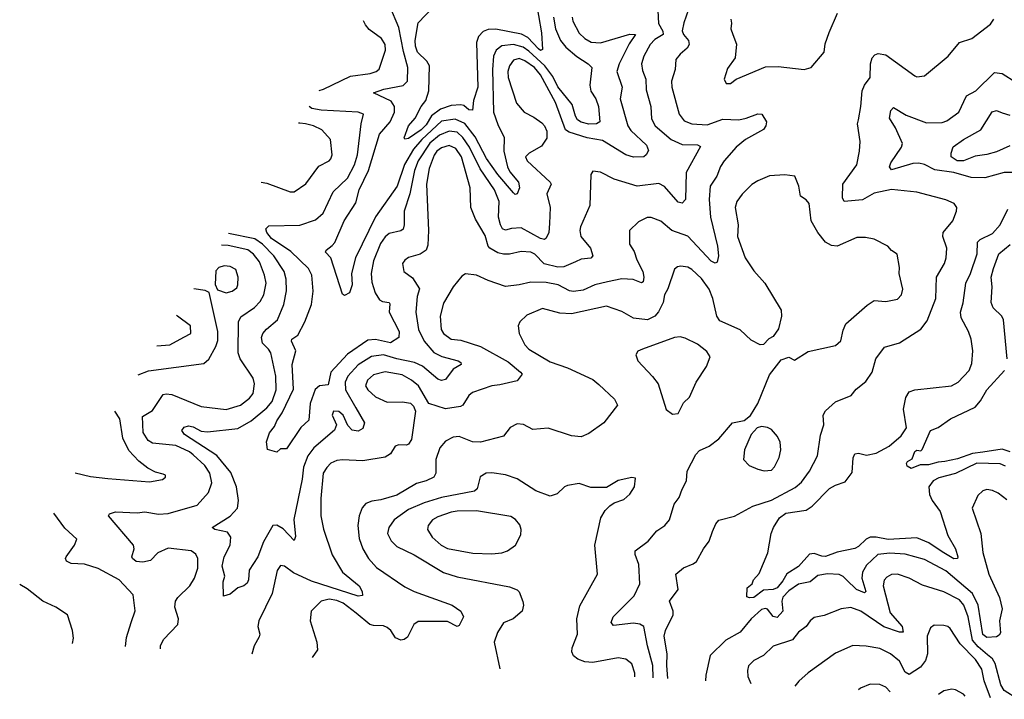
# Model space of a CAD drawing. Extents: x 1246230 to 1426786, y 660032 to 763141.
# Tile 1 of 256: x 1246230 to 1251306, y 671020 to 674522. Entities that reach past the tile are written whole.
import ezdxf

# ---------------------------------------------------------------- set-up
doc = ezdxf.new("R2010")
doc.units = 0

msp = doc.modelspace()

# ---------------------------------------------------------------- linework, layer by layer
at = {"layer": '0CON10XD'}
for points in [[(1248888.5, 674635), (1248920.2, 674455), (1248925, 674368.8), (1248915, 674364), (1248905, 674371.2), (1248849.7, 674429.7), (1248817.6, 674447.6), (1248685, 674473.2), (1248645, 674471.4), (1248618.9, 674461.1), (1248595.2, 674434.8), (1248584.8, 674405.2), (1248592.1, 674175), (1248569.7, 674105), (1248564.2, 674055.8), (1248545, 674058.5), (1248520.2, 674080.2), (1248505, 674083.3), (1248455, 674080.2), (1248399.1, 674060.9), (1248352.8, 674027.2), (1248325, 673981.1), (1248300.6, 673955), (1248235, 673910.3), (1248215.8, 673905.8), (1248212.9, 673912.9), (1248235.4, 673975), (1248268.5, 674015), (1248299.4, 674075), (1248323.8, 674105), (1248338.9, 674155), (1248342.7, 674285), (1248328.7, 674308.7), (1248281.7, 674355), (1248271, 674385), (1248269.3, 674415), (1248283.6, 674506.4), (1248395.4, 674625)], [(1249519.3, 674569.3), (1249522.7, 674502.7), (1249545, 674462.9), (1249546.7, 674445), (1249505, 674420.5), (1249479.5, 674395), (1249446.9, 674335), (1249435.3, 674295), (1249440.3, 674260.3), (1249458.2, 674215), (1249460.3, 674160.3), (1249483.4, 674075), (1249487.9, 674012.1), (1249506.4, 673975), (1249588.9, 673905), (1249645, 673878.8), (1249725, 673877.5), (1249739.4, 673869.4), (1249666.2, 673735), (1249662.9, 673595), (1249645, 673577.5), (1249625, 673581.9), (1249555, 673661.8), (1249525, 673678.2), (1249413.6, 673663.7), (1249295, 673700.5), (1249225, 673736.9), (1249185, 673741.2), (1249174, 673725), (1249169.5, 673565), (1249121.1, 673455), (1249118.2, 673435), (1249122.3, 673405), (1249172.5, 673345), (1249184.2, 673305), (1249175, 673292.9), (1249125, 673287.7), (1249095, 673274.6), (1249035, 673248.8), (1249005, 673246.6), (1248934, 673264), (1248885, 673313.3), (1248865, 673324), (1248815, 673328), (1248755, 673313.2), (1248725, 673313.1), (1248695, 673320), (1248654, 673344), (1248645, 673355.8), (1248629.6, 673409.6), (1248579.7, 673495), (1248555.9, 673555), (1248552.1, 673655), (1248508.4, 673815), (1248478.7, 673858.7), (1248445, 673874.3), (1248405, 673861.1), (1248380.8, 673845), (1248366.5, 673823.5), (1248341.1, 673755), (1248328, 673675), (1248338.2, 673435), (1248335, 673360), (1248325, 673334.2), (1248295, 673313.3), (1248235, 673297.5), (1248215, 673283.8), (1248204.4, 673265), (1248210.8, 673225), (1248255, 673192), (1248292.1, 673135), (1248280, 673095), (1248271.8, 673015), (1248286.9, 672925), (1248316, 672865), (1248365, 672807.8), (1248406.3, 672786.3), (1248490, 672765), (1248503.6, 672755), (1248506.5, 672745), (1248465, 672720.4), (1248425, 672668.8), (1248405, 672662), (1248385, 672670), (1248306.7, 672736.7), (1248266.2, 672756.2), (1248174.1, 672774.1), (1248105.2, 672795.2), (1248044.2, 672785.8), (1247975, 672743.2), (1247922.3, 672685), (1247907.6, 672655), (1247909.8, 672615), (1247962.8, 672522.8), (1248008.6, 672445), (1247998.6, 672415), (1247975, 672402.3), (1247945, 672406.5), (1247921.5, 672431.5), (1247898.6, 672485), (1247875, 672502.9), (1247847.5, 672505), (1247841.4, 672485), (1247863.3, 672435), (1247853.3, 672406.7), (1247746.6, 672315), (1247715.2, 672274.8), (1247693.7, 672216.3), (1247686.3, 672153.7), (1247643.8, 671946.2), (1247651.7, 671858.3), (1247645, 671837.5), (1247588.3, 671898.3), (1247555, 671918.2), (1247535, 671915.6), (1247487.9, 671832.1), (1247457.3, 671755), (1247413.1, 671685), (1247410, 671635), (1247402.3, 671617.7), (1247385.9, 671604.1), (1247355, 671593.8), (1247315, 671562.5), (1247281.7, 671551.7), (1247280, 671625), (1247288, 671655), (1247274.7, 671705.3), (1247284.6, 671755), (1247315.9, 671815), (1247319.1, 671855), (1247300.8, 671880.8), (1247236.7, 671895), (1247222.5, 671905), (1247315, 671963.3), (1247352.9, 672005), (1247358.1, 672045), (1247347.5, 672115), (1247318.4, 672188.4), (1247247.1, 672277.1), (1247079.6, 672385), (1247066.4, 672405), (1247078.5, 672421.5), (1247101.3, 672428.7), (1247125, 672423.5), (1247165, 672402.5), (1247197.6, 672397.6), (1247355, 672415.7), (1247423.2, 672455), (1247505, 672522.4), (1247532.5, 672555), (1247552.7, 672615), (1247550.7, 672685), (1247524.5, 672805), (1247513.3, 672825), (1247482, 672855), (1247476.9, 672885), (1247484.4, 672905.6), (1247502.6, 672927.4), (1247558.5, 672975), (1247591.5, 673055), (1247606.2, 673125), (1247604.7, 673185), (1247594, 673225), (1247540.2, 673305), (1247481.9, 673365), (1247443, 673393), (1247307.5, 673419.9)], [(1249678.8, 674575), (1249653.3, 674506.7), (1249645.4, 674465), (1249652.9, 674445), (1249677.3, 674415), (1249681.8, 674395), (1249671.5, 674375), (1249634.2, 674345), (1249613.1, 674316.9), (1249608.8, 674265), (1249590, 674205), (1249592.2, 674175), (1249629.1, 674035), (1249655, 674001.8), (1249694.7, 673984.7), (1249775, 673980), (1249855, 674008.7), (1249936.7, 674006.7), (1249975.7, 674014.3), (1250035, 674036.7), (1250056, 674035), (1250080, 673995), (1250076.9, 673975), (1250065, 673957.1), (1249972.5, 673905), (1249924.3, 673865.7), (1249862.2, 673795), (1249843.1, 673765), (1249823.8, 673716.2), (1249790.5, 673665), (1249785.3, 673595), (1249791, 673505), (1249826.9, 673355), (1249833, 673305), (1249825, 673272.5), (1249815, 673267.1), (1249795, 673277.7), (1249675, 673406.9), (1249592.2, 673435), (1249535, 673484.5), (1249485, 673502.7), (1249465, 673503.6), (1249420.2, 673479.8), (1249373.6, 673435), (1249374.4, 673365), (1249398, 673328), (1249411.5, 673285), (1249442.3, 673225), (1249448.5, 673195), (1249445, 673172), (1249435, 673165.7), (1249393.3, 673183.3), (1249335, 673185.9), (1249261.1, 673171.1), (1249195, 673156.6), (1249135, 673129.1), (1249085, 673121.3), (1249065, 673125.4), (1249005.9, 673155.9), (1248945, 673168.4), (1248865, 673170), (1248805, 673155.6), (1248735, 673148.1), (1248645, 673177.8), (1248584.3, 673205.7), (1248527.7, 673212.3), (1248509.1, 673200.9), (1248464.1, 673145.9), (1248415, 673062), (1248397.3, 672995), (1248403.4, 672925), (1248415, 672904.6), (1248454.3, 672875), (1248505, 672871.5), (1248605, 672838.6), (1248748.2, 672758.2), (1248812.5, 672705), (1248820, 672695), (1248795, 672661.2), (1248705, 672641.2), (1248665, 672634.7), (1248565, 672601.5), (1248546.4, 672585), (1248514.1, 672535.9), (1248501.9, 672528.1), (1248425, 672517.6), (1248340, 672545), (1248286.9, 672635), (1248250, 672665), (1248201.7, 672691.7), (1248115, 672707.8), (1248055, 672692.5), (1248023.8, 672665), (1248013.1, 672635), (1248025, 672615.6), (1248065, 672579.5), (1248125, 672550.4), (1248203.4, 672553.4), (1248245.5, 672545.5), (1248261.2, 672531.2), (1248270, 672505), (1248250.5, 672359.5), (1248235.4, 672334.6), (1248225, 672329.4), (1248185, 672331.5), (1248165.5, 672324.5), (1248141.9, 672285), (1248115, 672267.3), (1247999.1, 672249.1), (1247895, 672253.6), (1247865, 672251.2), (1247835, 672236.2), (1247812.9, 672215), (1247795.4, 672185), (1247782, 672055), (1247782.3, 671965), (1247796, 671896), (1247840.7, 671765), (1247894.5, 671675), (1247980.6, 671605), (1247995.6, 671575), (1247996.7, 671555), (1247975, 671552.2), (1247735, 671629.3), (1247641.8, 671671.8), (1247595, 671705.5), (1247575, 671710), (1247556.9, 671683.1), (1247532.5, 671565), (1247462.9, 671425), (1247457.7, 671395), (1247467.5, 671355), (1247465, 671342), (1247439.4, 671295), (1247426.7, 671253)], [(1248981.7, 674535), (1248992.8, 674475), (1249017.7, 674415), (1249045, 674380.6), (1249102.4, 674332.4), (1249160.6, 674295), (1249179.2, 674275), (1249168.5, 674185), (1249175, 674153.8), (1249200.5, 674115), (1249214.4, 674075), (1249221.1, 673995), (1249204.2, 673985.8), (1249165, 673983.8), (1249125, 673994.7), (1249106.5, 674006.5), (1249094.9, 674024.9), (1249077.7, 674085), (1249005, 674176.5), (1248978.9, 674228.9), (1248937.8, 674285), (1248855, 674360.6), (1248825, 674380.1), (1248775, 674394.8), (1248715, 674387.8), (1248686, 674365), (1248673.2, 674335), (1248667.4, 674265), (1248673.5, 674045), (1248695, 673982.5), (1248727.3, 673915), (1248726.2, 673845), (1248744.5, 673764.5), (1248757.6, 673737.6), (1248801.8, 673685), (1248806.9, 673655), (1248795, 673624), (1248785, 673621.4), (1248775, 673629.4), (1248694.9, 673724.9), (1248637.5, 673807.5), (1248578.5, 673918.5), (1248525, 673986.6), (1248475, 674010.3), (1248405, 673998.5), (1248303.9, 673905), (1248260.5, 673855), (1248214, 673776), (1248176.2, 673665), (1248065, 673506.5), (1247961.2, 673295), (1247940, 673215), (1247944.1, 673155.9), (1247931.2, 673115), (1247905, 673101.2), (1247895, 673107.5), (1247834.2, 673295), (1247806.7, 673325), (1247810, 673335), (1247841.7, 673358.3), (1247855.3, 673374.7), (1247902.8, 673485), (1247962.3, 673577.7), (1247981.1, 673645), (1248028.3, 673745), (1248085, 673932.9), (1248140.2, 673995), (1248162, 674045), (1248162.3, 674075), (1248145, 674102.5), (1248054, 674145), (1248108, 674165), (1248207.8, 674182.2), (1248230, 674205), (1248231.9, 674275), (1248208.4, 674358.4), (1248185, 674482), (1248138.7, 674591.3)], [(1249077.7, 674535), (1249081.1, 674515), (1249115, 674452.1), (1249143.5, 674425), (1249176.9, 674406.9), (1249225, 674402.8), (1249375, 674448), (1249404, 674445), (1249372.2, 674397.8), (1249320.3, 674295), (1249308.2, 674255), (1249336.2, 674175), (1249326.2, 674115), (1249364.7, 673975), (1249381.3, 673951.3), (1249461.9, 673875), (1249471.7, 673848.3), (1249460, 673825), (1249447.5, 673815), (1249395, 673813.1), (1249355, 673825.8), (1249235, 673900.2), (1249155, 673913.4), (1249062.8, 673942.8), (1249043.8, 673955), (1248992.5, 674095), (1248915, 674238.4), (1248883.5, 674275), (1248835, 674310.4), (1248805, 674321.5), (1248775, 674313.5), (1248755.7, 674285), (1248747.3, 674255), (1248748, 674225), (1248791.7, 674091.7), (1248830, 674045), (1248880.5, 674020.5), (1248921.1, 673991.1), (1248935.6, 673975), (1248946.9, 673946.9), (1248947.7, 673912.3), (1248920.2, 673869.8), (1248856, 673834), (1248838.5, 673815), (1248846.9, 673795), (1248965, 673685.4), (1248969.4, 673675), (1248947.5, 673625), (1248964.6, 673555), (1248961.2, 673471.2), (1248957.5, 673425), (1248944.4, 673395.6), (1248935, 673389.2), (1248915, 673394), (1248815, 673449.6), (1248766.2, 673446.2), (1248735, 673437.1), (1248719.1, 673445), (1248708.1, 673465), (1248699.2, 673505), (1248701.2, 673585), (1248678.7, 673645), (1248603.4, 673753.4), (1248549.4, 673865), (1248515, 673915.7), (1248485, 673943), (1248445, 673947.2), (1248395, 673927.7), (1248345, 673885.8), (1248285, 673795.3), (1248265.9, 673745), (1248241, 673625), (1248212.9, 673535), (1248212.6, 673465), (1248207, 673443), (1248195, 673434.1), (1248135, 673420.7), (1248115, 673403.8), (1248090.5, 673369.5), (1248055, 673278.8), (1248042.4, 673215), (1248045, 673170), (1248063.1, 673115), (1248085, 673078.9), (1248099.8, 673069.7), (1248134.6, 673064.6), (1248138, 673058), (1248134.7, 673015), (1248186.7, 672915), (1248185.4, 672884.6), (1248142.5, 672857.5), (1248065, 672874.7), (1248025, 672871.1), (1247920.7, 672799.3), (1247834.6, 672705), (1247820.2, 672639.8), (1247775, 672635.8), (1247753.7, 672616.3), (1247727.2, 672545), (1247721.5, 672458.5), (1247678.8, 672421.2), (1247605, 672311.2), (1247575, 672310), (1247555, 672293.3), (1247507, 672307), (1247502.7, 672347.3), (1247517.6, 672392.4), (1247543.6, 672425), (1247555.4, 672455), (1247583.6, 672496.4), (1247641.2, 672618.8), (1247634.8, 672745), (1247654.2, 672815), (1247631.5, 672865), (1247632.9, 672875), (1247664.3, 672895.7), (1247700.2, 672965), (1247734.2, 673055), (1247743.1, 673123.1), (1247735.8, 673205.8), (1247719.7, 673239.7), (1247627.7, 673327.7), (1247528.5, 673395), (1247504.7, 673425), (1247499.4, 673445), (1247515, 673459.2), (1247675, 673463.6), (1247755, 673490.9), (1247795.2, 673524.7), (1247846.1, 673635), (1247920.9, 673705), (1247956.9, 673775), (1247972.4, 673825), (1247990, 673985), (1248002.5, 674035), (1247975.6, 674045.6), (1247785, 674055.5), (1247737.1, 674065), (1247722.1, 674074.5)], [(1247774.8, 674157.7), (1247796.2, 674163.8), (1247935, 674231.1), (1248036.2, 674245), (1248067.5, 674255), (1248082.6, 674267.4), (1248115.5, 674365), (1248115, 674393.8), (1248095, 674425.5), (1248031.7, 674471.7), (1248012.1, 674495), (1248001.9, 674516.1)], [(1249570.6, 671126.5), (1249565.7, 671195), (1249568.1, 671255), (1249552.6, 671345), (1249558.8, 671375), (1249599.1, 671455), (1249598.2, 671475), (1249580.6, 671525), (1249623.9, 671586.1), (1249611.9, 671665), (1249652.2, 671697.8), (1249702.6, 671717.4), (1249719.4, 671730.6), (1249754.5, 671795), (1249784.5, 671835), (1249800.9, 671885), (1249819.2, 671925), (1249835, 671943.3), (1249915, 671963.8), (1250010, 672015), (1250105, 672046.8), (1250228.2, 672111.8), (1250261.2, 672138.8), (1250302, 672195), (1250343.8, 672275), (1250359.1, 672380.9), (1250375.7, 672435), (1250372, 672485), (1250383.6, 672506.4), (1250435, 672552.5), (1250516.7, 672585), (1250542.4, 672617.6), (1250592.6, 672657.4), (1250624.4, 672705), (1250644.5, 672775), (1250688.1, 672835), (1250765, 672857.8), (1250875, 672926.7), (1250908.9, 672971.1), (1250952.7, 673085), (1250957.1, 673195), (1250997.7, 673265), (1251006.7, 673295), (1251010.4, 673345), (1250988.8, 673405), (1250990, 673425), (1251040, 673485), (1251060, 673535), (1251061.2, 673555), (1251046.7, 673575), (1251005, 673594.5), (1250855, 673633.1), (1250725, 673647.9), (1250635, 673628.2), (1250575, 673593.9), (1250480, 673585), (1250471.8, 673605), (1250474, 673675), (1250545.5, 673775), (1250560, 673845), (1250562.2, 673895), (1250550, 673985), (1250554.5, 674005.5), (1250567.1, 674075), (1250572.9, 674155), (1250585.4, 674184.6), (1250614.4, 674225), (1250615.6, 674295), (1250624.2, 674325), (1250638.3, 674341.7), (1250655, 674347.8), (1250695, 674341.8), (1250845, 674232), (1250855, 674228), (1250895, 674232), (1251016.5, 674333.5), (1251075.7, 674404.3), (1251138.8, 674425), (1251235, 674498.6), (1251251.9, 674525)], [(1249895.7, 674525), (1249900, 674505), (1249895.8, 674475), (1249907.1, 674445), (1249925.6, 674395.6), (1249919.2, 674325), (1249878.7, 674271.3), (1249861.2, 674215), (1249872.7, 674192.7)], [(1249872.7, 674192.7), (1249895, 674193.3), (1249924.1, 674215.9), (1250075, 674280), (1250140.3, 674280.3), (1250275, 674266), (1250310, 674275), (1250377.5, 674355), (1250382.2, 674397.8), (1250403, 674457), (1250445.6, 674555)], [(1251355, 673734.2), (1251305, 673734.5), (1251205, 673707.6), (1251135, 673709.2), (1251045, 673734.2), (1250948.5, 673748.5), (1250895, 673775.3), (1250865, 673782.5), (1250835, 673781.2), (1250725, 673748.6), (1250714.4, 673764.4), (1250721.2, 673785), (1250775.4, 673865), (1250781.2, 673885), (1250744.5, 673965), (1250714.6, 674015), (1250720.6, 674055), (1250735, 674069.2), (1250799.7, 674029.7), (1250905, 673991.4), (1250985, 673993.1), (1251008.9, 674001.1), (1251071.9, 674045), (1251110.4, 674129.6), (1251159.5, 674155), (1251255, 674250.6), (1251294.5, 674244.5), (1251365, 674200)], [(1251335, 673871.4), (1251265, 673841.6), (1251215, 673827.5), (1251155, 673819.6), (1251095, 673794.8), (1251062.5, 673795), (1251031.9, 673815), (1251031.5, 673835), (1251043.1, 673866.9), (1251095, 673904.6), (1251184.8, 673955.2), (1251243.3, 674046.7), (1251265, 674053.6), (1251295, 674041.8), (1251335, 674030.4)], [(1247475.2, 673684.8), (1247505, 673680.4), (1247625, 673635.6), (1247645.5, 673634.5), (1247705, 673677.1), (1247772.5, 673767.5), (1247825, 673794.3), (1247834.5, 673805.5), (1247841.5, 673825), (1247832.2, 673905), (1247787.8, 673955), (1247745.2, 673975.2), (1247703.3, 673985), (1247675, 673989.1), (1247667.5, 673988.2)], [(1249496.5, 671130.8), (1249493.9, 671195), (1249466.3, 671295), (1249447.8, 671395), (1249427.8, 671407.8), (1249395, 671411.9), (1249290.9, 671400.9), (1249280, 671415), (1249290, 671445), (1249397.3, 671552.7), (1249427.8, 671615), (1249421.2, 671715), (1249403.1, 671766.9), (1249402.9, 671785), (1249470, 671835), (1249515, 671888.1), (1249555.7, 671915), (1249579.4, 671945), (1249604.4, 672025), (1249630.6, 672059.4), (1249645, 672102), (1249668.5, 672145), (1249670.9, 672195), (1249715, 672282), (1249735, 672301.9), (1249785.3, 672324.7), (1249835, 672361.9), (1249905, 672444), (1249965, 672457.5), (1249997.5, 672482.5), (1250036.2, 672545), (1250095, 672692.5), (1250155, 672768.8), (1250195, 672782.5), (1250225, 672767.5), (1250295, 672812.5), (1250435, 672842.9), (1250462.4, 672867.6), (1250475, 672922.5), (1250489.2, 672955), (1250598.7, 673051.3), (1250634.4, 673075.6), (1250695, 673070.6), (1250755, 673082.2), (1250776.1, 673103.9), (1250783.2, 673133.2), (1250764.2, 673215), (1250765.6, 673245), (1250753.9, 673313.9), (1250725, 673333.3), (1250705.5, 673355.5), (1250635, 673391.4), (1250589.7, 673399.7), (1250545, 673400), (1250445, 673355.8), (1250415, 673359.2), (1250385, 673375.8), (1250345.5, 673425.5), (1250311.1, 673485), (1250300, 673575), (1250285, 673593.3), (1250255, 673612.5), (1250247.5, 673665), (1250226.7, 673715), (1250175, 673722.9), (1250095, 673716.7), (1250035, 673692.2), (1250005, 673673.1), (1249955, 673623.1), (1249926.9, 673585), (1249917.8, 673555), (1249933.8, 673465), (1249930, 673405), (1249970.9, 673295), (1250015, 673228.1), (1250071.5, 673165), (1250155.4, 673025.4), (1250157.9, 672995), (1250141.3, 672928.7), (1250115, 672890), (1250092.5, 672877.5), (1250065, 672847.5), (1250047.3, 672847.3), (1250000.7, 672870.7), (1249944.7, 672924.7), (1249839.6, 672969.6), (1249824, 672994), (1249803.8, 673085), (1249783.8, 673133.8), (1249745, 673188.8), (1249694.7, 673234.7), (1249675, 673246.2), (1249638.1, 673251.9), (1249620.9, 673249.1), (1249605, 673236.2), (1249572.2, 673135), (1249553.9, 673105), (1249547.3, 673065), (1249524, 673016), (1249504.3, 672995), (1249466.2, 672975), (1249395, 672984.5), (1249335, 673019.2), (1249255, 673046), (1249075, 673005.8), (1249015, 673009.7), (1248925, 673034.3), (1248845, 673000), (1248808.6, 672965), (1248800.6, 672945), (1248804.4, 672905), (1248835, 672845.8), (1248854.4, 672825), (1248965, 672758.4), (1249055, 672727.3), (1249185, 672668.8), (1249215, 672642.9), (1249297.1, 672567.1), (1249311.9, 672535), (1249241.4, 672445), (1249165, 672390), (1249125, 672372.9), (1249075, 672377.5), (1248955, 672417.1), (1248875, 672410), (1248826.6, 672436.6), (1248795, 672440), (1248758.8, 672421.2), (1248724.5, 672375.5), (1248605, 672345.4), (1248565, 672346.8), (1248495, 672373.5), (1248465, 672371.1), (1248425, 672350.6), (1248396.9, 672315), (1248375.5, 672255), (1248376.2, 672185), (1248365.7, 672165), (1248325, 672145.4), (1248275, 672132.5), (1248175, 672071.3), (1248091.8, 672048.2), (1248045, 672041.1), (1248015, 672029.2), (1247995, 672006.7), (1247980.5, 671965), (1247972.7, 671915), (1247979.4, 671849.4), (1247998.8, 671795), (1248028.8, 671745), (1248069.9, 671699.9), (1248215, 671600), (1248264, 671575), (1248460, 671505), (1248504.2, 671475), (1248518.8, 671445), (1248495, 671400), (1248485, 671396), (1248435, 671420.4), (1248285, 671421.5), (1248261.5, 671405), (1248229.5, 671340.5), (1248212.4, 671327.6), (1248195, 671324.5), (1248166.7, 671336.7), (1248142.7, 671375), (1248125, 671390.4), (1248105, 671398.7), (1248055, 671400), (1248035, 671406.2), (1247965, 671464.5), (1247898.2, 671515), (1247865, 671528.7), (1247825, 671535.2), (1247784.2, 671525), (1247732, 671475), (1247728, 671425), (1247761.9, 671315), (1247765.6, 671275), (1247737.6, 671234.6)], [(1251311.5, 672221.5), (1251285, 672234.2), (1251165, 672237.2), (1251055, 672182.8), (1250969, 672161), (1250938.9, 672145), (1250917.5, 672115), (1250919.6, 672075), (1250933.6, 672045), (1250975, 671987.5), (1251014.8, 671864.8), (1251054.2, 671795), (1251066.9, 671755), (1251064.4, 671745.6), (1251045, 671744), (1250985, 671779.3), (1250916.8, 671826.8), (1250855, 671851.6), (1250706.8, 671843.2), (1250645, 671855.8), (1250615, 671855.5), (1250594.4, 671845.6), (1250555, 671806.8), (1250535, 671796.4), (1250445, 671778.4), (1250385, 671756.3), (1250365, 671757), (1250325, 671771.1), (1250302.3, 671767.7), (1250245.8, 671705), (1250184.1, 671665.9), (1250165, 671630.3), (1250135, 671594.8), (1250115, 671586.3), (1250065, 671582.5), (1250015, 671544.4), (1249992.1, 671542.1), (1249978.3, 671548.3), (1249980.4, 671595), (1250005.8, 671615), (1250012.7, 671635), (1250041.8, 671668.2), (1250087.1, 671775), (1250104.4, 671874.4), (1250116.2, 671905), (1250147.3, 671955), (1250180.4, 671979.6), (1250285, 671993.8), (1250315.6, 672015), (1250405, 672105.6), (1250435, 672123.6), (1250485, 672140.6), (1250520.8, 672189.2), (1250526.1, 672265), (1250534.7, 672285.3), (1250555, 672287.8), (1250595, 672278.8), (1250645, 672287.7), (1250712.9, 672325), (1250775, 672377.1), (1250801.5, 672418.5), (1250785.8, 672515), (1250797.9, 672575), (1250815, 672604.3), (1250845, 672614.4), (1251033.8, 672635), (1251068, 672655), (1251125, 672714.2), (1251139.3, 672750.7), (1251144.4, 672815.6), (1251135.4, 672875), (1251121.2, 672915), (1251083.8, 672985), (1251080.4, 673015), (1251093.6, 673063.6), (1251108, 673165), (1251131.8, 673215), (1251166, 673315), (1251168.6, 673375), (1251181.1, 673388.9), (1251245, 673421.1), (1251284, 673465), (1251323.8, 673545)], [(1246955.5, 671280.8), (1246955.3, 671295), (1246971.4, 671328.6), (1247046.2, 671405), (1247048.2, 671435), (1247030.3, 671495), (1247033.8, 671525), (1247045.8, 671544.2), (1247106.9, 671605), (1247131.8, 671645), (1247148.5, 671695), (1247148.2, 671745), (1247138.2, 671768.2), (1247114.6, 671784.6), (1246995, 671798.8), (1246942.5, 671775), (1246903.8, 671735), (1246865, 671727.5), (1246830.8, 671730.8), (1246812.5, 671745), (1246809.2, 671755), (1246821.1, 671795), (1246817.8, 671815), (1246688, 671965), (1246692.5, 671975), (1246725, 671985.4), (1246835, 671981.1), (1246875, 671986.5), (1246945.3, 671974.7), (1246995, 671978), (1247145, 672020), (1247203.8, 672086.2), (1247220.9, 672135), (1247210.3, 672185), (1247184.6, 672225), (1247125, 672280.4), (1247105, 672295.8), (1247035, 672328.4), (1246915, 672339.6), (1246893.2, 672353.2), (1246866.9, 672395), (1246862.6, 672477.4), (1246915, 672508.6), (1246969.9, 672590.1), (1246985, 672594.2), (1247015, 672590), (1247165, 672528.2), (1247294.2, 672514.2), (1247368.1, 672535), (1247415, 672571.1), (1247434.6, 672595), (1247440, 672645), (1247434.6, 672675), (1247367.3, 672775), (1247356.9, 672805), (1247357.7, 672965), (1247369.4, 672990.6), (1247440.5, 673039.5), (1247470.3, 673069.7), (1247489.5, 673105), (1247500.5, 673165), (1247492.7, 673205), (1247465.8, 673275), (1247435, 673314.1), (1247406.2, 673336.2), (1247305, 673358.6), (1247270.2, 673361.1)], [(1251320.6, 672775), (1251301.3, 672975), (1251293.6, 672995), (1251247.8, 673037.8), (1251237.5, 673065), (1251243.7, 673145), (1251238.5, 673195), (1251250.8, 673239.2), (1251278.2, 673315), (1251336.1, 673363.9)], [(1247295, 673114.5), (1247325, 673123.1), (1247348.9, 673141.1), (1247355.6, 673155), (1247356.7, 673195), (1247344.2, 673235), (1247315, 673249.5), (1247285, 673254.5), (1247256, 673245), (1247242.1, 673227.9), (1247237.3, 673157.3), (1247249.7, 673129.7), (1247295, 673114.5)], [(1246841.8, 672692.1), (1246895, 672711.8), (1247178.7, 672751.3), (1247205, 672772), (1247241.9, 672838.1), (1247251.6, 672868.4), (1247251.3, 672915), (1247207.1, 673117.1), (1247186.5, 673126.5), (1247127.6, 673136)], [(1246937.5, 672840.7), (1247005, 672846.8), (1247076.4, 672886.4), (1247113.3, 672905), (1247111.2, 672945), (1247044, 672995), (1247038.5, 672997.7)], [(1249595, 672489.4), (1249625, 672492.5), (1249652, 672548), (1249682.6, 672577.4), (1249717.5, 672655), (1249770.6, 672735), (1249790, 672785), (1249772.9, 672812.9), (1249725, 672850), (1249660.9, 672880.9), (1249635, 672887.1), (1249605, 672883.8), (1249440, 672825), (1249416.1, 672813.9), (1249406.7, 672795), (1249416.2, 672765), (1249493.1, 672683.1), (1249521.1, 672645), (1249562.8, 672512.8), (1249595, 672489.4)], [(1251335.9, 672295.9), (1251295, 672308.3), (1251195, 672292.9), (1251142.5, 672287.5), (1251065, 672259.2), (1251000, 672245), (1250965, 672242.7), (1250915, 672229.1), (1250871.9, 672228.1), (1250825, 672208.8), (1250805, 672222), (1250801.4, 672235), (1250806.7, 672245), (1250830.5, 672259.5), (1250845, 672297.8), (1250855, 672304.2), (1250875, 672300), (1250883, 672307), (1250926.2, 672405), (1250965, 672420), (1251029.2, 672465), (1251155, 672526.2), (1251182.7, 672557.3), (1251215.8, 672615), (1251307.7, 672715)], [(1246516.6, 672187.1), (1246595, 672168.1), (1246685, 672157.5), (1246899.7, 672140.3), (1246967, 672153), (1246982.5, 672165), (1246982.5, 672175), (1246970.7, 672180.7), (1246930.9, 672190.9), (1246890.9, 672210.9), (1246845, 672247.5), (1246792.9, 672302.9), (1246762, 672365), (1246746.5, 672465), (1246721.4, 672505.2)], [(1250067.3, 672197.3), (1250105, 672200.8), (1250121.7, 672218.3), (1250145.9, 672265.9), (1250154.2, 672305), (1250150, 672345), (1250136.2, 672375), (1250105, 672410), (1250085, 672421.2), (1250053.6, 672426.4), (1250031.7, 672418.3), (1250001.2, 672385), (1249966.4, 672306.4), (1249961.2, 672255), (1249990, 672225), (1250035.7, 672205.7), (1250067.3, 672197.3)], [(1249401.7, 671136.4), (1249401.3, 671155), (1249385, 671203.1), (1249355, 671227.3), (1249315, 671234.4), (1249185, 671210), (1249143.6, 671213.6), (1249107, 671227), (1249084.6, 671244.6), (1249076.9, 671265), (1249078.9, 671285), (1249105.5, 671355), (1249102.5, 671435), (1249117.9, 671502.1), (1249208.1, 671665), (1249194.5, 671815), (1249225.6, 671955), (1249247.8, 671992.2), (1249272.6, 672017.4), (1249295, 672032), (1249345, 672048.8), (1249375, 672077.5), (1249400, 672115), (1249405, 672160), (1249385, 672162.5), (1249315, 672146.7), (1249255, 672110.8), (1249175, 672110.6), (1249115, 672131.9), (1249055, 672121.9), (1249038.8, 672115), (1249000.7, 672079.3), (1248965, 672066.2), (1248891.2, 672095), (1248795, 672155.5), (1248735, 672177.3), (1248665, 672186.5), (1248634.6, 672185.4), (1248603.7, 672166.3), (1248588.1, 672105), (1248575, 672092.1), (1248405, 672060.7), (1248315, 672032.4), (1248235, 671997.8), (1248160.7, 671945), (1248133.2, 671905), (1248127.1, 671875), (1248145.8, 671835.8), (1248175, 671807.5), (1248264.3, 671764.3), (1248414.2, 671674.2), (1248485, 671651.5), (1248755, 671600), (1248794.3, 671584.3), (1248804.2, 671574.2), (1248824.2, 671524.2), (1248827.1, 671505), (1248820.8, 671475), (1248774.5, 671435.5), (1248725, 671413.3), (1248692.7, 671365), (1248676.5, 671315), (1248704.9, 671177.5)], [(1251318.1, 672048.1), (1251275, 672083.1), (1251245, 672096.7), (1251215, 672100.6), (1251195, 672094), (1251169.5, 672070.5), (1251140.6, 672005), (1251184.4, 671875), (1251195.8, 671775.8), (1251226.6, 671665), (1251280.8, 671545), (1251294.5, 671485.5), (1251281.5, 671425), (1251287.1, 671362.9), (1251279.7, 671350.3), (1251265, 671342.5), (1251215, 671339.3), (1251195, 671353.1), (1251170.9, 671505), (1251141.7, 671565), (1251005, 671681.3), (1250895, 671740.3), (1250795, 671767.8), (1250715, 671773.4), (1250654, 671766), (1250595, 671710.6), (1250574.8, 671675), (1250571.9, 671645), (1250592.2, 671575), (1250585, 671567.8), (1250543.4, 671585), (1250492.1, 671635), (1250475, 671653.2), (1250455, 671663.1), (1250394.2, 671665.8), (1250345, 671657.8), (1250305, 671625.4), (1250245, 671613.8), (1250195, 671579.2), (1250165, 671546.1), (1250159.5, 671525), (1250163.4, 671475), (1250135, 671441.2), (1250115, 671446.8), (1250085, 671484), (1250075, 671488.1), (1250055, 671482.6), (1250000.9, 671435), (1249944.8, 671365.2), (1249870.4, 671325), (1249789.3, 671245), (1249766.5, 671145), (1249765.6, 671115)], [(1246776.3, 671291.3), (1246781.3, 671338.7), (1246805.6, 671415), (1246825.8, 671475.8), (1246815, 671558.8), (1246742.9, 671635), (1246635, 671693.2), (1246565, 671717.2), (1246495, 671720.5), (1246471.3, 671731.3), (1246465.8, 671745), (1246470, 671755), (1246513.1, 671815), (1246524, 671845), (1246462.3, 671902.3), (1246406.1, 671979)], [(1248665, 671770), (1248715, 671774.6), (1248744.2, 671785), (1248786.1, 671813.9), (1248813.1, 671866.9), (1248815.4, 671895), (1248808.8, 671918.8), (1248786.8, 671946.8), (1248762.2, 671962.2), (1248585, 671991.7), (1248485, 671989.6), (1248454.2, 671985), (1248385, 671961.1), (1248358.9, 671945), (1248335.7, 671915), (1248333.1, 671895), (1248356.4, 671856.3), (1248402.5, 671815), (1248435, 671797.3), (1248566.6, 671773.4), (1248665, 671770)], [(1251375.1, 671020), (1251305, 671065.4), (1251288.3, 671095), (1251259.3, 671205), (1251245, 671228.1), (1251219.7, 671249.7), (1251170.8, 671290.8), (1251142.8, 671325), (1251118.9, 671445), (1251097.4, 671505), (1251075, 671532), (1250995, 671574.6), (1250885, 671607.5), (1250815.8, 671645), (1250755, 671664.6), (1250725, 671662.3), (1250700.7, 671649.3), (1250686.9, 671633.1), (1250681.5, 671605), (1250717.8, 671465), (1250779.5, 671395), (1250784.5, 671365.5), (1250765, 671365.3), (1250685, 671393.5), (1250565.6, 671475), (1250515, 671492.3), (1250465, 671485.5), (1250378, 671452), (1250325, 671441.1), (1250305.3, 671424.7), (1250285.3, 671394.7), (1250245, 671365.5), (1250214.2, 671325.8), (1250115, 671294.3), (1250064.6, 671245.4), (1250015, 671220.6), (1249987.5, 671192.5), (1249981.3, 671168.7), (1249983, 671137), (1249998.6, 671101.2)], [(1246501.7, 671307.5), (1246506.9, 671335), (1246502.9, 671375), (1246476.2, 671455), (1246416.7, 671495), (1246348.8, 671525), (1246268.9, 671588.9), (1246230.3, 671612.2)], [(1251234.5, 671028.3), (1251202.4, 671115), (1251189.5, 671175), (1251157.6, 671225), (1251078.2, 671305), (1251026.7, 671385), (1251015, 671394.3), (1250995, 671400.6), (1250945, 671401.4), (1250925, 671388), (1250908.5, 671345), (1250909.2, 671255), (1250899.7, 671220.3), (1250874, 671186), (1250815, 671148.2), (1250795, 671159.4), (1250765, 671216.5), (1250718.9, 671255), (1250665, 671281.5), (1250593.8, 671293.8), (1250525, 671296.5), (1250435, 671258.1), (1250295, 671155.7), (1250247.4, 671112.6), (1250226.6, 671087.8)], [(1250717.8, 671058.8), (1250695, 671082.5), (1250665, 671095.5), (1250615, 671097.8), (1250565, 671076.7), (1250555, 671068.4)], [(1251104.2, 671036), (1251095, 671046.7), (1251055, 671069.4), (1251035, 671072.2), (1250995, 671063.3), (1250966.8, 671044.1)]]:
    msp.add_lwpolyline(points, dxfattribs=at)

doc.saveas('drawing.dxf')
